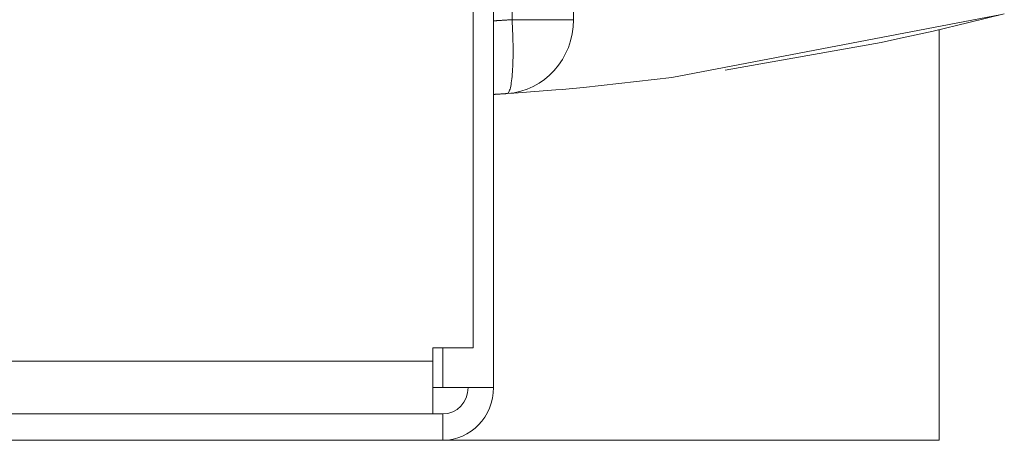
# Model space of a CAD drawing. Header units: millimetres. Extents: x -90830 to 24172, y -102460 to 73669.
# Tile 161 of 198: x 3714 to 3764, y 52241 to 52263. Entities that reach past the tile are written whole.
import ezdxf

# ---------------------------------------------------------------- set-up
doc = ezdxf.new("R2010")
doc.units = ezdxf.units.MM
doc.layers.add('at_Entity', color=253, linetype='Continuous', lineweight=9)

msp = doc.modelspace()

# ---------------------------------------------------------------- linework, layer by layer
at = {"layer": 'at_Entity'}
for p, q in [((3736.6, 53702.098), (3736.6, 52246.201)), ((3737.631, 52361.622), (3737.631, 52244.181)), ((3738.579, 52262.913), (3738.579, 52341.493)), ((3741.705, 52262.913), (3741.705, 52341.493)), ((3763.489, 52263.174), (3746.704, 52259.964)), ((3763.636, 52263.211), (3761.836, 52262.762)), ((3737.631, 52262.853), (3737.661, 52262.855)), ((3737.661, 52262.855), (3737.69, 52262.857)), ((3737.69, 52262.857), (3737.72, 52262.859)), ((3737.72, 52262.859), (3737.75, 52262.86)), ((3737.75, 52262.86), (3737.779, 52262.862)), ((3737.779, 52262.862), (3737.809, 52262.864)), ((3737.809, 52262.864), (3737.838, 52262.866)), ((3737.838, 52262.866), (3737.868, 52262.868)), ((3737.868, 52262.868), (3737.898, 52262.869)), ((3737.898, 52262.869), (3737.927, 52262.871)), ((3737.927, 52262.871), (3737.957, 52262.873)), ((3737.957, 52262.873), (3737.987, 52262.875)), ((3737.987, 52262.875), (3738.016, 52262.877)), ((3738.016, 52262.877), (3738.046, 52262.879)), ((3738.046, 52262.879), (3738.076, 52262.88)), ((3738.076, 52262.88), (3738.105, 52262.882)), ((3738.105, 52262.882), (3738.135, 52262.884)), ((3738.135, 52262.884), (3738.164, 52262.886)), ((3738.164, 52262.886), (3738.194, 52262.888)), ((3738.194, 52262.888), (3738.224, 52262.89)), ((3738.224, 52262.89), (3738.253, 52262.892)), ((3738.253, 52262.892), (3738.283, 52262.894)), ((3738.283, 52262.894), (3738.313, 52262.896)), ((3738.313, 52262.896), (3738.342, 52262.897)), ((3738.342, 52262.897), (3738.372, 52262.899)), ((3738.372, 52262.899), (3738.402, 52262.901)), ((3738.402, 52262.901), (3738.431, 52262.903)), ((3738.431, 52262.903), (3738.461, 52262.905)), ((3738.461, 52262.905), (3738.49, 52262.907)), ((3738.49, 52262.907), (3738.52, 52262.909)), ((3738.52, 52262.909), (3738.55, 52262.911)), ((3738.55, 52262.911), (3738.579, 52262.913)), ((3738.579, 52262.913), (3741.705, 52262.913)), ((3738.59, 52262.729), (3738.579, 52262.913)), ((3738.599, 52262.546), (3738.59, 52262.729)), ((3761.836, 52262.762), (3760.017, 52262.333)), ((3738.607, 52262.364), (3738.599, 52262.546)), ((3738.614, 52262.183), (3738.607, 52262.364)), ((3738.619, 52262.003), (3738.614, 52262.183)), ((3760.017, 52262.333), (3758.206, 52261.931)), ((3760.319, 52262.402), (3760.319, 52241.487)), ((3738.624, 52261.826), (3738.619, 52262.003)), ((3738.627, 52261.652), (3738.624, 52261.826)), ((3738.629, 52261.48), (3738.627, 52261.652)), ((3757.367, 52261.754), (3749.429, 52260.34)), ((3758.206, 52261.931), (3757.367, 52261.754)), ((3737.631, 52261.47), (3737.631, 52261.484)), ((3737.631, 52260.984), (3737.631, 52261.47)), ((3738.626, 52260.988), (3738.628, 52261.148)), ((3738.628, 52261.148), (3738.629, 52261.312)), ((3738.629, 52261.312), (3738.629, 52261.48)), ((3737.631, 52260.546), (3737.631, 52260.984)), ((3738.613, 52260.536), (3738.619, 52260.682)), ((3738.619, 52260.682), (3738.623, 52260.832)), ((3738.623, 52260.832), (3738.626, 52260.988)), ((3737.631, 52260.21), (3737.631, 52260.546)), ((3737.631, 52260.025), (3737.631, 52260.21)), ((3738.578, 52260.015), (3738.588, 52260.136)), ((3738.588, 52260.136), (3738.598, 52260.263)), ((3738.598, 52260.263), (3738.606, 52260.397)), ((3738.606, 52260.397), (3738.613, 52260.536)), ((3737.631, 52260.004), (3737.631, 52260.025)), ((3737.631, 52260.002), (3737.631, 52260.004)), ((3738.508, 52259.521), (3738.524, 52259.604)), ((3738.524, 52259.604), (3738.539, 52259.696)), ((3738.539, 52259.696), (3738.553, 52259.795)), ((3738.553, 52259.795), (3738.566, 52259.901)), ((3738.566, 52259.901), (3738.578, 52260.015)), ((3746.704, 52259.964), (3742.211, 52259.463)), ((3737.631, 52259.105), (3737.653, 52259.107)), ((3737.653, 52259.107), (3737.674, 52259.108)), ((3737.674, 52259.108), (3737.696, 52259.109)), ((3737.696, 52259.109), (3737.718, 52259.111)), ((3737.718, 52259.111), (3737.739, 52259.112)), ((3737.739, 52259.112), (3737.761, 52259.113)), ((3737.761, 52259.113), (3737.783, 52259.115)), ((3737.783, 52259.115), (3737.805, 52259.116)), ((3737.805, 52259.116), (3737.826, 52259.117)), ((3737.826, 52259.117), (3737.848, 52259.119)), ((3737.848, 52259.119), (3737.87, 52259.12)), ((3737.87, 52259.12), (3737.891, 52259.121)), ((3737.891, 52259.121), (3737.913, 52259.123)), ((3737.913, 52259.123), (3737.935, 52259.124)), ((3737.935, 52259.124), (3737.956, 52259.126)), ((3737.956, 52259.126), (3737.978, 52259.127)), ((3737.978, 52259.127), (3738, 52259.128)), ((3738, 52259.128), (3738.021, 52259.13)), ((3738.021, 52259.13), (3738.043, 52259.131)), ((3738.043, 52259.131), (3738.065, 52259.133)), ((3738.065, 52259.133), (3738.087, 52259.134)), ((3738.087, 52259.134), (3738.108, 52259.135)), ((3738.108, 52259.135), (3738.13, 52259.137)), ((3738.13, 52259.137), (3738.152, 52259.138)), ((3738.152, 52259.138), (3738.173, 52259.14)), ((3738.173, 52259.14), (3738.195, 52259.141)), ((3738.196, 52259.143), (3738.195, 52259.142)), ((3738.195, 52259.141), (3738.217, 52259.142)), ((3738.201, 52259.143), (3738.196, 52259.143)), ((3738.221, 52259.144), (3738.201, 52259.143)), ((3738.217, 52259.142), (3738.238, 52259.144)), ((3738.262, 52259.146), (3738.221, 52259.144)), ((3738.238, 52259.144), (3738.26, 52259.145)), ((3738.26, 52259.145), (3738.282, 52259.147)), ((3738.271, 52259.146), (3738.262, 52259.146)), ((3738.278, 52259.147), (3738.271, 52259.146)), ((3738.283, 52259.147), (3738.278, 52259.147)), ((3738.282, 52259.147), (3738.303, 52259.148)), ((3738.29, 52259.147), (3738.283, 52259.147)), ((3738.293, 52259.147), (3738.29, 52259.147)), ((3738.297, 52259.148), (3738.293, 52259.147)), ((3738.311, 52259.149), (3738.297, 52259.148)), ((3738.303, 52259.148), (3738.325, 52259.15)), ((3738.666, 52259.173), (3738.311, 52259.149)), ((3738.325, 52259.15), (3738.348, 52259.156)), ((3738.348, 52259.156), (3738.371, 52259.171)), ((3738.371, 52259.171), (3738.393, 52259.195)), ((3738.393, 52259.195), (3738.414, 52259.227)), ((3738.414, 52259.227), (3738.435, 52259.269)), ((3738.435, 52259.269), (3738.454, 52259.319)), ((3738.454, 52259.319), (3738.473, 52259.378)), ((3738.473, 52259.378), (3738.491, 52259.445)), ((3738.491, 52259.445), (3738.508, 52259.521)), ((3740.798, 52259.336), (3738.666, 52259.173)), ((3741.12, 52259.364), (3740.798, 52259.336)), ((3742.211, 52259.463), (3741.12, 52259.364)), ((3734.537, 52245.527), (3734.537, 52246.201)), ((3734.537, 52246.201), (3736.6, 52246.201)), ((3735.053, 52244.181), (3735.053, 52246.201)), ((3688.13, 52245.527), (3734.537, 52245.527)), ((3734.537, 52245.527), (3734.537, 52242.834)), ((3735.053, 52244.181), (3734.537, 52244.181)), ((3735.053, 52244.181), (3737.631, 52244.181)), ((3735.053, 52242.834), (3686.583, 52242.834)), ((3735.053, 52241.487), (3735.053, 52242.834)), ((3686.583, 52241.487), (3735.053, 52241.487)), ((3760.319, 52241.487), (3735.053, 52241.487))]:
    msp.add_line(p, q, dxfattribs=at)
for centre, major_axis, start_param in [((3738.096, 52262.913), (0, -3.771), 0.063606), ((3735.053, 52244.181), (0, -1.347), 0), ((3735.053, 52244.181), (0, -2.694), 0)]:
    msp.add_ellipse(centre, major_axis=major_axis, ratio=0.957153, start_param=start_param, end_param=1.570796, dxfattribs=at)

doc.saveas('drawing.dxf')
